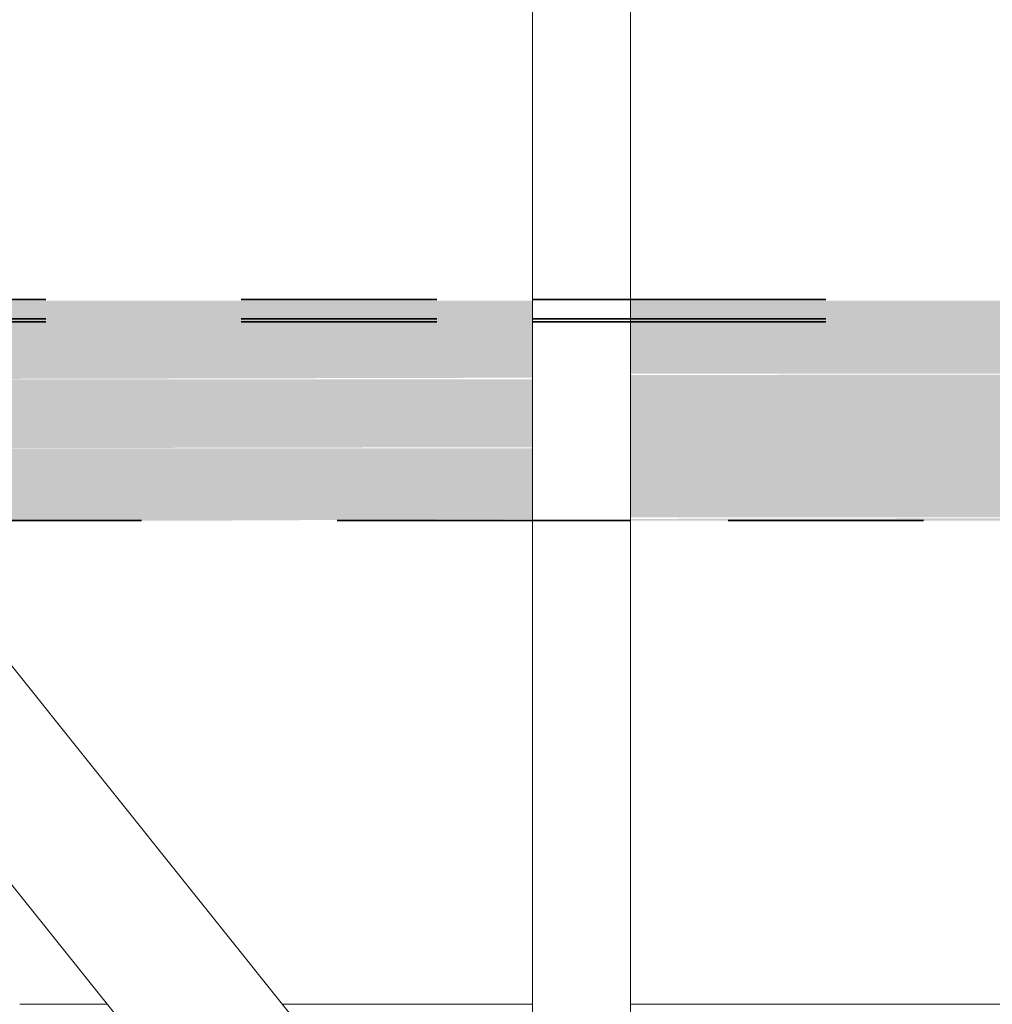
# Model space of a CAD drawing. Header units: metres. Extents: x -16.9 to 14.1, y -9.7 to 11.
# Tile 177 of 256: x -10.236 to -9.739, y 1.273 to 1.777. Entities that reach past the tile are written whole.
import ezdxf

# ---------------------------------------------------------------- set-up
doc = ezdxf.new("R2010")
doc.units = ezdxf.units.M
doc.linetypes.add('Tiret', pattern=[0.00635, 0.003175, -0.003175])
for name, color, linetype, lineweight in [('A-ROOF', 132, 'Continuous', 18), ('S-BEAM', 12, 'Continuous', 18), ('S-BEAM-HDLN', 1, 'Tiret', 18)]:
    doc.layers.add(name, color=color, linetype=linetype, lineweight=lineweight)

msp = doc.modelspace()

# ---------------------------------------------------------------- hatches: boundary and pattern name
at = {"layer": 'S-BEAM'}
h = msp.add_hatch(color=9, dxfattribs=at)
h.paths.add_polyline_path([(-10.32287, 1.6238), (-9.97382, 1.6238), (-9.97382, 1.63297), (-10.32287, 1.63297)])
h.paths.add_polyline_path([(-9.37382, 1.6238), (-9.37382, 1.63297), (-9.92382, 1.63297), (-9.92382, 1.6238), (-9.68292, 1.6238)])
h.paths.add_polyline_path([(-9.25016, 1.6238), (-9.25016, 1.63297), (-9.32382, 1.63297), (-9.32382, 1.6238)])
h = msp.add_hatch(color=9, dxfattribs=at)
h.paths.add_polyline_path([(-9.37382, 1.62216), (-9.37382, 1.6238), (-9.92382, 1.6238), (-9.92382, 1.62216), (-9.68292, 1.62216)])
h.paths.add_polyline_path([(-10.32287, 1.62216), (-9.97382, 1.62216), (-9.97382, 1.6238), (-10.32287, 1.6238)])
h.paths.add_polyline_path([(-9.25016, 1.62216), (-9.25016, 1.6238), (-9.32382, 1.6238), (-9.32382, 1.62216)])
h = msp.add_hatch(color=9, dxfattribs=at)
h.paths.add_polyline_path([(-9.37382, 1.59562), (-9.37382, 1.62216), (-9.92382, 1.62216), (-9.92382, 1.59562), (-9.68292, 1.59562)])
h.paths.add_polyline_path([(-9.25016, 1.59562), (-9.25016, 1.62216), (-9.32382, 1.62216), (-9.32382, 1.59562)])
h.paths.add_polyline_path([(-9.97382, 1.59562), (-9.97382, 1.62216), (-10.32287, 1.62216), (-10.32287, 1.59562), (-10.13463, 1.59562)])
h = msp.add_hatch(color=9, dxfattribs=at)
h.paths.add_polyline_path([(-9.32382, 1.59284), (-9.25016, 1.59363), (-9.25016, 1.59562), (-9.32382, 1.59554), (-9.32382, 1.59356)])
h.paths.add_polyline_path([(-9.68292, 1.59284), (-9.37382, 1.59363), (-9.37382, 1.59562), (-9.92382, 1.595), (-9.92382, 1.59284)])
h.paths.add_polyline_path([(-10.32287, 1.59284), (-9.97382, 1.59363), (-9.97382, 1.59562), (-10.32287, 1.59562), (-10.32287, 1.59363)])
h = msp.add_hatch(color=9, dxfattribs=at)
h.paths.add_polyline_path([(-9.68292, 1.56301), (-9.37382, 1.56301), (-9.37382, 1.59284), (-9.92382, 1.59284), (-9.92382, 1.56301)])
h.paths.add_polyline_path([(-9.32382, 1.56301), (-9.25016, 1.56301), (-9.25016, 1.59284), (-9.32382, 1.59284)])
h.paths.add_polyline_path([(-9.97382, 1.56301), (-9.97382, 1.59284), (-10.32287, 1.59284), (-10.32287, 1.56301), (-10.13463, 1.56301)])
h = msp.add_hatch(color=9, dxfattribs=at)
h.paths.add_polyline_path([(-9.68292, 1.55744), (-9.37382, 1.55744), (-9.37382, 1.56301), (-9.92382, 1.56301), (-9.92382, 1.55744)])
h.paths.add_polyline_path([(-10.32287, 1.55744), (-9.97382, 1.55806), (-9.97382, 1.56301), (-10.32287, 1.56301), (-10.32287, 1.55938)])
h.paths.add_polyline_path([(-9.32382, 1.55744), (-9.25016, 1.55744), (-9.25016, 1.56301), (-9.32382, 1.56287), (-9.32382, 1.55922)])
h = msp.add_hatch(color=9, dxfattribs=at)
h.paths.add_polyline_path([(-10.30113, 1.52221), (-9.97382, 1.52221), (-9.97382, 1.55744), (-10.32287, 1.55744), (-10.32287, 1.54938)])
h.paths.add_polyline_path([(-9.92382, 1.52221), (-9.37382, 1.52221), (-9.37382, 1.55744), (-9.92382, 1.55744)])
h.paths.add_polyline_path([(-9.25016, 1.52221), (-9.25016, 1.55744), (-9.32382, 1.55744), (-9.32382, 1.52221)])
h = msp.add_hatch(color=9, dxfattribs=at)
h.paths.add_polyline_path([(-9.32382, 1.52052), (-9.25016, 1.52088), (-9.25016, 1.52221), (-9.32382, 1.5221), (-9.32382, 1.52085)])
h.paths.add_polyline_path([(-9.37382, 1.52052), (-9.37382, 1.52221), (-9.92382, 1.52137), (-9.92382, 1.52052), (-9.68292, 1.52052)])
h.paths.add_polyline_path([(-10.13463, 1.52052), (-9.97382, 1.52131), (-9.97382, 1.52221), (-10.30113, 1.52221), (-10.29978, 1.52052)])

# ---------------------------------------------------------------- linework, layer by layer
at = {"layer": 'A-ROOF'}
for p, q in [((-10.19137, 1.27303), (-10.2362, 1.27303)), ((-10.10171, 1.27303), (-9.97382, 1.27303)), ((-9.92382, 1.27303), (-9.37382, 1.27303))]:
    msp.add_line(p, q, dxfattribs=at)
at = {"layer": 'S-BEAM'}
for p, q in [((-9.97382, 5.10164), (-9.97382, 1.11323)), ((-9.92382, 5.10184), (-9.92382, 1.06089)), ((-9.17536, 0.11553), (-11.62822, 3.18044)), ((-9.23001, 0.07179), (-11.68287, 3.1367))]:
    msp.add_line(p, q, dxfattribs=at)
at = {"layer": 'S-BEAM', "color": 1, "linetype": 'Tiret', "lineweight": 35}
for p, q in [((-10.32287, 1.6337), (-9.97382, 1.6337)), ((-9.92382, 1.6337), (-9.37382, 1.6337)), ((-10.32287, 1.6238), (-9.97382, 1.6238)), ((-9.92382, 1.6238), (-9.37382, 1.6238)), ((-10.32287, 1.62216), (-9.97382, 1.62216)), ((-9.92382, 1.62216), (-9.37382, 1.62216)), ((-9.97382, 1.52051), (-10.29977, 1.52051)), ((-9.37382, 1.52051), (-9.92382, 1.52051))]:
    msp.add_line(p, q, dxfattribs=at)
at = {"layer": 'S-BEAM-HDLN', "lineweight": 35}
for p, q in [((-9.97377, 1.6337), (-9.92387, 1.6337)), ((-9.97377, 1.6238), (-9.92387, 1.6238)), ((-9.97377, 1.62216), (-9.92387, 1.62216)), ((-9.92387, 1.52051), (-9.97377, 1.52051))]:
    msp.add_line(p, q, dxfattribs=at)

doc.saveas('drawing.dxf')
